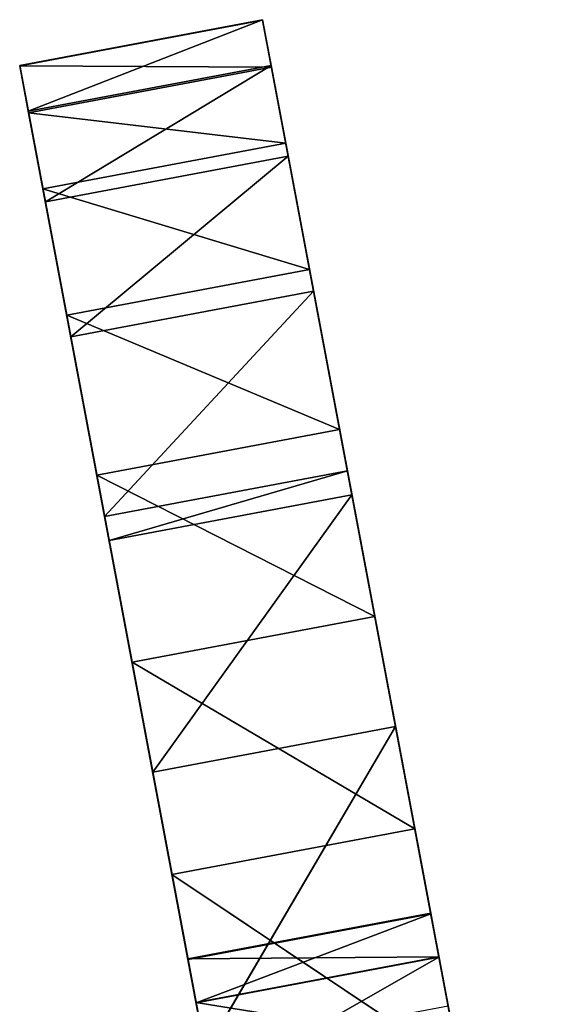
# Model space of a CAD drawing. Extents: x 258 to 535, y -74 to 276.
# Tile 192 of 201: x 367 to 381, y 252 to 276. Entities that reach past the tile are written whole.
import ezdxf

# ---------------------------------------------------------------- set-up
doc = ezdxf.new("R2010")
doc.units = 0
doc.header["$LTSCALE"] = 25.4
doc.layers.get('0').update_dxf_attribs({"color": 13, "linetype": 'CONTINUOUS'})

# ---------------------------------------------------------------- blocks, each defined once
blk = doc.blocks.new('IKA-C-4173_STL_1')
at = {"color": 33}
for p, q in [((195.058, 1373.057, 323.776), (187.783, 1365.769, 328.642)), ((195.058, 1373.057, 323.776), (187.783, 1365.769, 328.642)), ((188.916, 1373.057, 322.62), (187.783, 1365.769, 328.642)), ((188.916, 1373.057, 322.62), (187.783, 1365.769, 328.642)), ((193.925, 1365.769, 329.798), (195.058, 1373.057, 323.776)), ((193.925, 1365.769, 329.798), (195.058, 1373.057, 323.776)), ((193.925, 1365.769, 329.798), (186.773, 1357.575, 334.007)), ((193.925, 1365.769, 329.798), (186.773, 1357.575, 334.007)), ((187.783, 1365.769, 328.642), (186.773, 1357.575, 334.007)), ((187.783, 1365.769, 328.642), (186.773, 1357.575, 334.007)), ((193.925, 1365.769, 329.798), (187.783, 1365.769, 328.642)), ((193.925, 1365.769, 329.798), (187.783, 1365.769, 328.642)), ((187.783, 1365.769, 328.642), (191.069, 1351.813, 311.182)), ((187.783, 1365.769, 328.642), (191.069, 1351.813, 311.182)), ((187.783, 1365.769, 328.642), (192.115, 1359.758, 305.623)), ((187.783, 1365.769, 328.642), (192.115, 1359.758, 305.623)), ((192.915, 1357.575, 335.163), (193.925, 1365.769, 329.798)), ((192.915, 1357.575, 335.163), (193.925, 1365.769, 329.798)), ((193.925, 1365.769, 329.798), (197.211, 1351.813, 312.338)), ((193.925, 1365.769, 329.798), (197.211, 1351.813, 312.338)), ((192.915, 1357.575, 335.163), (185.882, 1348.368, 338.745)), ((192.915, 1357.575, 335.163), (185.882, 1348.368, 338.745)), ((186.773, 1357.575, 334.007), (185.882, 1348.368, 338.745)), ((186.773, 1357.575, 334.007), (185.882, 1348.368, 338.745)), ((192.915, 1357.575, 335.163), (186.773, 1357.575, 334.007)), ((192.915, 1357.575, 335.163), (186.773, 1357.575, 334.007)), ((190.137, 1342.786, 316.135), (186.773, 1357.575, 334.007)), ((186.773, 1357.575, 334.007), (191.069, 1351.813, 311.182)), ((186.773, 1357.575, 334.007), (191.069, 1351.813, 311.182)), ((190.137, 1342.786, 316.135), (186.773, 1357.575, 334.007)), ((192.024, 1348.368, 339.901), (192.915, 1357.575, 335.163)), ((192.024, 1348.368, 339.901), (192.915, 1357.575, 335.163)), ((192.915, 1357.575, 335.163), (197.211, 1351.813, 312.338)), ((192.915, 1357.575, 335.163), (197.211, 1351.813, 312.338)), ((192.915, 1357.575, 335.163), (196.279, 1342.786, 317.291)), ((192.915, 1357.575, 335.163), (196.279, 1342.786, 317.291)), ((192.024, 1348.368, 339.901), (185.12, 1338.115, 342.792)), ((192.024, 1348.368, 339.901), (185.12, 1338.115, 342.792)), ((185.882, 1348.368, 338.745), (185.12, 1338.115, 342.792)), ((185.882, 1348.368, 338.745), (185.12, 1338.115, 342.792)), ((192.024, 1348.368, 339.901), (185.882, 1348.368, 338.745)), ((192.024, 1348.368, 339.901), (185.882, 1348.368, 338.745)), ((185.882, 1348.368, 338.745), (190.137, 1342.786, 316.135)), ((185.882, 1348.368, 338.745), (190.137, 1342.786, 316.135)), ((191.262, 1338.115, 343.948), (192.024, 1348.368, 339.901)), ((191.262, 1338.115, 343.948), (192.024, 1348.368, 339.901)), ((192.024, 1348.368, 339.901), (196.279, 1342.786, 317.291)), ((192.024, 1348.368, 339.901), (196.279, 1342.786, 317.291)), ((192.024, 1348.368, 339.901), (195.521, 1333.252, 321.32)), ((192.024, 1348.368, 339.901), (195.521, 1333.252, 321.32)), ((185.12, 1338.115, 342.792), (190.137, 1342.786, 316.135)), ((185.12, 1338.115, 342.792), (190.137, 1342.786, 316.135)), ((191.262, 1338.115, 343.948), (184.519, 1326.986, 345.987)), ((191.262, 1338.115, 343.948), (184.519, 1326.986, 345.987)), ((185.12, 1338.115, 342.792), (184.519, 1326.986, 345.987)), ((185.12, 1338.115, 342.792), (184.519, 1326.986, 345.987)), ((191.262, 1338.115, 343.948), (185.12, 1338.115, 342.792)), ((191.262, 1338.115, 343.948), (185.12, 1338.115, 342.792)), ((185.12, 1338.115, 342.792), (189.378, 1333.252, 320.164)), ((185.12, 1338.115, 342.792), (189.378, 1333.252, 320.164)), ((190.661, 1326.986, 347.143), (191.262, 1338.115, 343.948)), ((190.661, 1326.986, 347.143), (191.262, 1338.115, 343.948)), ((191.262, 1338.115, 343.948), (195.521, 1333.252, 321.32)), ((191.262, 1338.115, 343.948), (195.521, 1333.252, 321.32)), ((191.262, 1338.115, 343.948), (194.936, 1323.251, 324.425)), ((191.262, 1338.115, 343.948), (194.936, 1323.251, 324.425)), ((184.519, 1326.986, 345.987), (189.378, 1333.252, 320.164)), ((184.519, 1326.986, 345.987), (189.378, 1333.252, 320.164)), ((190.661, 1326.986, 347.143), (184.157, 1317.018, 347.911)), ((190.661, 1326.986, 347.143), (184.157, 1317.018, 347.911)), ((184.519, 1326.986, 345.987), (184.157, 1317.018, 347.911)), ((184.519, 1326.986, 345.987), (184.157, 1317.018, 347.911)), ((190.661, 1326.986, 347.143), (184.519, 1326.986, 345.987)), ((190.661, 1326.986, 347.143), (184.519, 1326.986, 345.987)), ((184.519, 1326.986, 345.987), (188.794, 1323.251, 323.269)), ((184.519, 1326.986, 345.987), (188.794, 1323.251, 323.269)), ((190.299, 1317.018, 349.067), (190.661, 1326.986, 347.143)), ((190.299, 1317.018, 349.067), (190.661, 1326.986, 347.143)), ((190.661, 1326.986, 347.143), (194.936, 1323.251, 324.425)), ((190.661, 1326.986, 347.143), (194.936, 1323.251, 324.425)), ((190.661, 1326.986, 347.143), (194.537, 1312.894, 326.547)), ((190.661, 1326.986, 347.143), (194.537, 1312.894, 326.547)), ((184.157, 1317.018, 347.911), (188.794, 1323.251, 323.269)), ((184.157, 1317.018, 347.911), (188.794, 1323.251, 323.269)), ((188.395, 1312.894, 325.391), (188.794, 1323.251, 323.269)), ((188.395, 1312.894, 325.391), (188.794, 1323.251, 323.269)), ((194.537, 1312.894, 326.547), (188.794, 1323.251, 323.269)), ((194.537, 1312.894, 326.547), (188.794, 1323.251, 323.269)), ((194.936, 1323.251, 324.425), (194.537, 1312.894, 326.547)), ((194.936, 1323.251, 324.425), (194.537, 1312.894, 326.547)), ((190.299, 1317.018, 349.067), (183.933, 1305.185, 349.101)), ((190.299, 1317.018, 349.067), (183.933, 1305.185, 349.101)), ((184.157, 1317.018, 347.911), (183.933, 1305.185, 349.101)), ((184.157, 1317.018, 347.911), (183.933, 1305.185, 349.101)), ((190.299, 1317.018, 349.067), (184.157, 1317.018, 347.911)), ((190.299, 1317.018, 349.067), (184.157, 1317.018, 347.911)), ((184.157, 1317.018, 347.911), (188.395, 1312.894, 325.391)), ((184.157, 1317.018, 347.911), (188.395, 1312.894, 325.391)), ((190.075, 1305.185, 350.257), (190.299, 1317.018, 349.067)), ((190.075, 1305.185, 350.257), (190.299, 1317.018, 349.067)), ((190.299, 1317.018, 349.067), (194.537, 1312.894, 326.547)), ((190.299, 1317.018, 349.067), (194.537, 1312.894, 326.547)), ((190.299, 1317.018, 349.067), (194.331, 1302.241, 327.641)), ((190.299, 1317.018, 349.067), (194.331, 1302.241, 327.641)), ((183.933, 1305.185, 349.101), (188.395, 1312.894, 325.391)), ((183.933, 1305.185, 349.101), (188.395, 1312.894, 325.391)), ((188.189, 1302.241, 326.485), (188.395, 1312.894, 325.391)), ((188.189, 1302.241, 326.485), (188.395, 1312.894, 325.391)), ((194.537, 1312.894, 326.547), (188.395, 1312.894, 325.391)), ((194.537, 1312.894, 326.547), (188.395, 1312.894, 325.391)), ((194.331, 1302.241, 327.641), (188.395, 1312.894, 325.391)), ((194.331, 1302.241, 327.641), (188.395, 1312.894, 325.391)), ((194.537, 1312.894, 326.547), (194.331, 1302.241, 327.641)), ((194.537, 1312.894, 326.547), (194.331, 1302.241, 327.641)), ((190.075, 1305.185, 350.257), (183.931, 1293.421, 349.11)), ((190.075, 1305.185, 350.257), (183.931, 1293.421, 349.11)), ((183.933, 1305.185, 349.101), (183.931, 1293.421, 349.11)), ((183.933, 1305.185, 349.101), (183.931, 1293.421, 349.11)), ((190.075, 1305.185, 350.257), (183.933, 1305.185, 349.101)), ((190.075, 1305.185, 350.257), (183.933, 1305.185, 349.101)), ((183.933, 1305.185, 349.101), (188.189, 1302.241, 326.485)), ((183.933, 1305.185, 349.101), (188.189, 1302.241, 326.485)), ((190.073, 1293.421, 350.266), (190.075, 1305.185, 350.257)), ((190.073, 1293.421, 350.266), (190.075, 1305.185, 350.257)), ((190.075, 1305.185, 350.257), (194.331, 1302.241, 327.641)), ((190.075, 1305.185, 350.257), (194.331, 1302.241, 327.641)), ((190.075, 1305.185, 350.257), (194.328, 1291.344, 327.659)), ((190.075, 1305.185, 350.257), (194.328, 1291.344, 327.659)), ((183.931, 1293.421, 349.11), (188.189, 1302.241, 326.485)), ((183.931, 1293.421, 349.11), (188.189, 1302.241, 326.485)), ((188.185, 1291.344, 326.503), (188.189, 1302.241, 326.485)), ((188.185, 1291.344, 326.503), (188.189, 1302.241, 326.485)), ((194.331, 1302.241, 327.641), (188.189, 1302.241, 326.485)), ((194.331, 1302.241, 327.641), (188.189, 1302.241, 326.485)), ((194.328, 1291.344, 327.659), (188.189, 1302.241, 326.485)), ((194.328, 1291.344, 327.659), (188.189, 1302.241, 326.485)), ((194.331, 1302.241, 327.641), (194.328, 1291.344, 327.659)), ((194.331, 1302.241, 327.641), (194.328, 1291.344, 327.659)), ((190.073, 1293.421, 350.266), (183.931, 1293.421, 349.11)), ((183.931, 1293.421, 349.11), (184.149, 1281.908, 347.95)), ((190.073, 1293.421, 350.266), (183.931, 1293.421, 349.11)), ((183.931, 1293.421, 349.11), (184.149, 1281.908, 347.95)), ((183.931, 1293.421, 349.11), (188.185, 1291.344, 326.503)), ((183.931, 1293.421, 349.11), (188.185, 1291.344, 326.503)), ((190.073, 1293.421, 350.266), (184.149, 1281.908, 347.95)), ((190.073, 1293.421, 350.266), (184.149, 1281.908, 347.95)), ((190.292, 1281.908, 349.106), (190.073, 1293.421, 350.266)), ((190.073, 1293.421, 350.266), (194.328, 1291.344, 327.659)), ((190.073, 1293.421, 350.266), (194.328, 1291.344, 327.659)), ((190.073, 1293.421, 350.266), (194.535, 1280.254, 326.555)), ((190.073, 1293.421, 350.266), (194.535, 1280.254, 326.555)), ((190.292, 1281.908, 349.106), (190.073, 1293.421, 350.266)), ((184.149, 1281.908, 347.95), (188.185, 1291.344, 326.503)), ((184.149, 1281.908, 347.95), (188.185, 1291.344, 326.503)), ((194.328, 1291.344, 327.659), (188.185, 1291.344, 326.503)), ((194.328, 1291.344, 327.659), (188.185, 1291.344, 326.503)), ((194.535, 1280.254, 326.555), (188.185, 1291.344, 326.503)), ((194.535, 1280.254, 326.555), (188.185, 1291.344, 326.503)), ((188.393, 1280.254, 325.399), (188.185, 1291.344, 326.503)), ((188.393, 1280.254, 325.399), (188.185, 1291.344, 326.503)), ((194.328, 1291.344, 327.659), (194.535, 1280.254, 326.555)), ((194.328, 1291.344, 327.659), (194.535, 1280.254, 326.555)), ((190.292, 1281.908, 349.106), (184.149, 1281.908, 347.95)), ((184.149, 1281.908, 347.95), (184.581, 1270.679, 345.655)), ((190.292, 1281.908, 349.106), (184.149, 1281.908, 347.95)), ((184.149, 1281.908, 347.95), (184.581, 1270.679, 345.655)), ((184.149, 1281.908, 347.95), (188.393, 1280.254, 325.399)), ((184.149, 1281.908, 347.95), (188.393, 1280.254, 325.399)), ((190.292, 1281.908, 349.106), (184.581, 1270.679, 345.655)), ((190.292, 1281.908, 349.106), (184.581, 1270.679, 345.655)), ((190.724, 1270.679, 346.811), (190.292, 1281.908, 349.106)), ((190.292, 1281.908, 349.106), (194.535, 1280.254, 326.555)), ((190.292, 1281.908, 349.106), (194.535, 1280.254, 326.555)), ((190.724, 1270.679, 346.811), (190.292, 1281.908, 349.106)), ((184.581, 1270.679, 345.655), (188.393, 1280.254, 325.399)), ((184.581, 1270.679, 345.655), (188.393, 1280.254, 325.399)), ((194.535, 1280.254, 326.555), (188.393, 1280.254, 325.399)), ((194.535, 1280.254, 326.555), (188.393, 1280.254, 325.399)), ((194.953, 1269.227, 324.338), (188.393, 1280.254, 325.399)), ((194.953, 1269.227, 324.338), (188.393, 1280.254, 325.399)), ((188.81, 1269.227, 323.182), (188.393, 1280.254, 325.399)), ((188.81, 1269.227, 323.182), (188.393, 1280.254, 325.399)), ((194.535, 1280.254, 326.555), (190.724, 1270.679, 346.811)), ((194.535, 1280.254, 326.555), (190.724, 1270.679, 346.811)), ((194.535, 1280.254, 326.555), (194.953, 1269.227, 324.338)), ((194.535, 1280.254, 326.555), (194.953, 1269.227, 324.338)), ((190.724, 1270.679, 346.811), (184.581, 1270.679, 345.655)), ((184.581, 1270.679, 345.655), (185.224, 1259.696, 342.24)), ((190.724, 1270.679, 346.811), (184.581, 1270.679, 345.655)), ((184.581, 1270.679, 345.655), (185.224, 1259.696, 342.24)), ((184.581, 1270.679, 345.655), (188.81, 1269.227, 323.182)), ((184.581, 1270.679, 345.655), (188.81, 1269.227, 323.182)), ((190.724, 1270.679, 346.811), (185.224, 1259.696, 342.24)), ((190.724, 1270.679, 346.811), (185.224, 1259.696, 342.24)), ((191.366, 1259.696, 343.396), (190.724, 1270.679, 346.811)), ((190.724, 1270.679, 346.811), (194.953, 1269.227, 324.338)), ((190.724, 1270.679, 346.811), (194.953, 1269.227, 324.338)), ((191.366, 1259.696, 343.396), (190.724, 1270.679, 346.811)), ((188.81, 1269.227, 323.182), (185.224, 1259.696, 342.24)), ((188.81, 1269.227, 323.182), (185.224, 1259.696, 342.24)), ((188.81, 1269.227, 323.182), (186.079, 1248.894, 337.695)), ((188.81, 1269.227, 323.182), (186.079, 1248.894, 337.695)), ((191.366, 1259.696, 343.396), (194.953, 1269.227, 324.338)), ((191.366, 1259.696, 343.396), (194.953, 1269.227, 324.338)), ((191.366, 1259.696, 343.396), (185.224, 1259.696, 342.24)), ((185.224, 1259.696, 342.24), (186.079, 1248.894, 337.695)), ((191.366, 1259.696, 343.396), (185.224, 1259.696, 342.24)), ((185.224, 1259.696, 342.24), (186.079, 1248.894, 337.695)), ((191.366, 1259.696, 343.396), (186.079, 1248.894, 337.695)), ((191.366, 1259.696, 343.396), (186.079, 1248.894, 337.695)), ((192.221, 1248.894, 338.851), (191.366, 1259.696, 343.396)), ((191.366, 1259.696, 343.396), (195.607, 1257.831, 320.861)), ((192.221, 1248.894, 338.851), (191.366, 1259.696, 343.396)), ((191.366, 1259.696, 343.396), (195.607, 1257.831, 320.861)), ((189.465, 1257.831, 319.705), (186.079, 1248.894, 337.695)), ((189.465, 1257.831, 319.705), (186.079, 1248.894, 337.695)), ((189.465, 1257.831, 319.705), (186.194, 1247.637, 337.087)), ((189.465, 1257.831, 319.705), (186.194, 1247.637, 337.087)), ((192.221, 1248.894, 338.851), (195.607, 1257.831, 320.861)), ((192.221, 1248.894, 338.851), (195.607, 1257.831, 320.861)), ((192.336, 1247.637, 338.243), (195.607, 1257.831, 320.861)), ((192.336, 1247.637, 338.243), (195.607, 1257.831, 320.861)), ((192.221, 1248.894, 338.851), (186.079, 1248.894, 337.695)), ((186.079, 1248.894, 337.695), (186.194, 1247.637, 337.087)), ((192.221, 1248.894, 338.851), (186.079, 1248.894, 337.695)), ((186.079, 1248.894, 337.695), (186.194, 1247.637, 337.087)), ((192.221, 1248.894, 338.851), (186.194, 1247.637, 337.087)), ((192.221, 1248.894, 338.851), (186.194, 1247.637, 337.087)), ((192.336, 1247.637, 338.243), (192.221, 1248.894, 338.851)), ((192.336, 1247.637, 338.243), (192.221, 1248.894, 338.851)), ((192.336, 1247.637, 338.243), (186.194, 1247.637, 337.087)), ((186.194, 1247.637, 337.087), (187.296, 1236.951, 331.227)), ((192.336, 1247.637, 338.243), (186.194, 1247.637, 337.087)), ((190.357, 1246.385, 314.963), (186.194, 1247.637, 337.087)), ((190.357, 1246.385, 314.963), (186.194, 1247.637, 337.087)), ((186.194, 1247.637, 337.087), (187.296, 1236.951, 331.227)), ((192.336, 1247.637, 338.243), (187.296, 1236.951, 331.227)), ((192.336, 1247.637, 338.243), (187.296, 1236.951, 331.227)), ((193.439, 1236.951, 332.383), (192.336, 1247.637, 338.243)), ((192.336, 1247.637, 338.243), (196.499, 1246.385, 316.119)), ((192.336, 1247.637, 338.243), (196.499, 1246.385, 316.119)), ((193.439, 1236.951, 332.383), (192.336, 1247.637, 338.243)), ((190.357, 1246.385, 314.963), (187.296, 1236.951, 331.227)), ((190.357, 1246.385, 314.963), (187.296, 1236.951, 331.227)), ((193.439, 1236.951, 332.383), (196.499, 1246.385, 316.119)), ((193.439, 1236.951, 332.383), (196.499, 1246.385, 316.119)), ((193.439, 1236.951, 332.383), (187.296, 1236.951, 331.227)), ((187.296, 1236.951, 331.227), (188.626, 1226.377, 324.16)), ((193.439, 1236.951, 332.383), (187.296, 1236.951, 331.227)), ((187.296, 1236.951, 331.227), (188.626, 1226.377, 324.16)), ((193.439, 1236.951, 332.383), (188.626, 1226.377, 324.16)), ((193.439, 1236.951, 332.383), (188.626, 1226.377, 324.16)), ((194.769, 1226.377, 325.316), (193.439, 1236.951, 332.383)), ((193.439, 1236.951, 332.383), (197.504, 1236.176, 310.778)), ((193.439, 1236.951, 332.383), (197.504, 1236.176, 310.778)), ((194.769, 1226.377, 325.316), (193.439, 1236.951, 332.383))]:
    blk.add_line(p, q, dxfattribs=at)
mesh = blk.add_polyface(dxfattribs=at)
corners = [(195.058, 1373.057, 323.776), (187.783, 1365.769, 328.642), (193.925, 1365.769, 329.798)]
mesh.append_faces([[corners[k] for k in face] for face in [(0, 1, 2)]], dxfattribs={"color": 33})
mesh = blk.add_polyface(dxfattribs=at)
corners = [(195.058, 1373.057, 323.776), (188.916, 1373.057, 322.62), (187.783, 1365.769, 328.642)]
mesh.append_faces([[corners[k] for k in face] for face in [(0, 1, 2)]], dxfattribs={"color": 33})
mesh = blk.add_polyface(dxfattribs=at)
corners = [(188.916, 1373.057, 322.62), (192.115, 1359.758, 305.623), (187.783, 1365.769, 328.642)]
mesh.append_faces([[corners[k] for k in face] for face in [(0, 1, 2)]], dxfattribs={"color": 33})
mesh = blk.add_polyface(dxfattribs=at)
corners = [(195.058, 1373.057, 323.776), (193.925, 1365.769, 329.798), (197.211, 1351.813, 312.338)]
mesh.append_faces([[corners[k] for k in face] for face in [(0, 1, 2)]], dxfattribs={"color": 33})
mesh = blk.add_polyface(dxfattribs=at)
corners = [(193.925, 1365.769, 329.798), (186.773, 1357.575, 334.007), (192.915, 1357.575, 335.163)]
mesh.append_faces([[corners[k] for k in face] for face in [(0, 1, 2)]], dxfattribs={"color": 33})
mesh = blk.add_polyface(dxfattribs=at)
corners = [(193.925, 1365.769, 329.798), (187.783, 1365.769, 328.642), (186.773, 1357.575, 334.007)]
mesh.append_faces([[corners[k] for k in face] for face in [(0, 1, 2)]], dxfattribs={"color": 33})
mesh = blk.add_polyface(dxfattribs=at)
corners = [(187.783, 1365.769, 328.642), (191.069, 1351.813, 311.182), (186.773, 1357.575, 334.007)]
mesh.append_faces([[corners[k] for k in face] for face in [(0, 1, 2)]], dxfattribs={"color": 33})
mesh = blk.add_polyface(dxfattribs=at)
corners = [(187.783, 1365.769, 328.642), (192.115, 1359.758, 305.623), (191.069, 1351.813, 311.182)]
mesh.append_faces([[corners[k] for k in face] for face in [(0, 1, 2)]], dxfattribs={"color": 33})
mesh = blk.add_polyface(dxfattribs=at)
corners = [(193.925, 1365.769, 329.798), (192.915, 1357.575, 335.163), (197.211, 1351.813, 312.338)]
mesh.append_faces([[corners[k] for k in face] for face in [(0, 1, 2)]], dxfattribs={"color": 33})
mesh = blk.add_polyface(dxfattribs=at)
corners = [(192.915, 1357.575, 335.163), (185.882, 1348.368, 338.745), (192.024, 1348.368, 339.901)]
mesh.append_faces([[corners[k] for k in face] for face in [(0, 1, 2)]], dxfattribs={"color": 33})
mesh = blk.add_polyface(dxfattribs=at)
corners = [(192.915, 1357.575, 335.163), (186.773, 1357.575, 334.007), (185.882, 1348.368, 338.745)]
mesh.append_faces([[corners[k] for k in face] for face in [(0, 1, 2)]], dxfattribs={"color": 33})
mesh = blk.add_polyface(dxfattribs=at)
corners = [(186.773, 1357.575, 334.007), (190.137, 1342.786, 316.135), (185.882, 1348.368, 338.745)]
mesh.append_faces([[corners[k] for k in face] for face in [(0, 1, 2)]], dxfattribs={"color": 33})
mesh = blk.add_polyface(dxfattribs=at)
corners = [(186.773, 1357.575, 334.007), (191.069, 1351.813, 311.182), (190.137, 1342.786, 316.135)]
mesh.append_faces([[corners[k] for k in face] for face in [(0, 1, 2)]], dxfattribs={"color": 33})
mesh = blk.add_polyface(dxfattribs=at)
corners = [(192.915, 1357.575, 335.163), (192.024, 1348.368, 339.901), (196.279, 1342.786, 317.291)]
mesh.append_faces([[corners[k] for k in face] for face in [(0, 1, 2)]], dxfattribs={"color": 33})
mesh = blk.add_polyface(dxfattribs=at)
corners = [(192.915, 1357.575, 335.163), (196.279, 1342.786, 317.291), (197.211, 1351.813, 312.338)]
mesh.append_faces([[corners[k] for k in face] for face in [(0, 1, 2)]], dxfattribs={"color": 33})
mesh = blk.add_polyface(dxfattribs=at)
corners = [(192.024, 1348.368, 339.901), (185.12, 1338.115, 342.792), (191.262, 1338.115, 343.948)]
mesh.append_faces([[corners[k] for k in face] for face in [(0, 1, 2)]], dxfattribs={"color": 33})
mesh = blk.add_polyface(dxfattribs=at)
corners = [(192.024, 1348.368, 339.901), (185.882, 1348.368, 338.745), (185.12, 1338.115, 342.792)]
mesh.append_faces([[corners[k] for k in face] for face in [(0, 1, 2)]], dxfattribs={"color": 33})
mesh = blk.add_polyface(dxfattribs=at)
corners = [(185.882, 1348.368, 338.745), (190.137, 1342.786, 316.135), (185.12, 1338.115, 342.792)]
mesh.append_faces([[corners[k] for k in face] for face in [(0, 1, 2)]], dxfattribs={"color": 33})
mesh = blk.add_polyface(dxfattribs=at)
corners = [(192.024, 1348.368, 339.901), (191.262, 1338.115, 343.948), (195.521, 1333.252, 321.32)]
mesh.append_faces([[corners[k] for k in face] for face in [(0, 1, 2)]], dxfattribs={"color": 33})
mesh = blk.add_polyface(dxfattribs=at)
corners = [(192.024, 1348.368, 339.901), (195.521, 1333.252, 321.32), (196.279, 1342.786, 317.291)]
mesh.append_faces([[corners[k] for k in face] for face in [(0, 1, 2)]], dxfattribs={"color": 33})
mesh = blk.add_polyface(dxfattribs=at)
corners = [(190.137, 1342.786, 316.135), (189.378, 1333.252, 320.164), (185.12, 1338.115, 342.792)]
mesh.append_faces([[corners[k] for k in face] for face in [(0, 1, 2)]], dxfattribs={"color": 33})
mesh = blk.add_polyface(dxfattribs=at)
corners = [(191.262, 1338.115, 343.948), (184.519, 1326.986, 345.987), (190.661, 1326.986, 347.143)]
mesh.append_faces([[corners[k] for k in face] for face in [(0, 1, 2)]], dxfattribs={"color": 33})
mesh = blk.add_polyface(dxfattribs=at)
corners = [(191.262, 1338.115, 343.948), (185.12, 1338.115, 342.792), (184.519, 1326.986, 345.987)]
mesh.append_faces([[corners[k] for k in face] for face in [(0, 1, 2)]], dxfattribs={"color": 33})
mesh = blk.add_polyface(dxfattribs=at)
corners = [(185.12, 1338.115, 342.792), (189.378, 1333.252, 320.164), (184.519, 1326.986, 345.987)]
mesh.append_faces([[corners[k] for k in face] for face in [(0, 1, 2)]], dxfattribs={"color": 33})
mesh = blk.add_polyface(dxfattribs=at)
corners = [(191.262, 1338.115, 343.948), (190.661, 1326.986, 347.143), (194.936, 1323.251, 324.425)]
mesh.append_faces([[corners[k] for k in face] for face in [(0, 1, 2)]], dxfattribs={"color": 33})
mesh = blk.add_polyface(dxfattribs=at)
corners = [(191.262, 1338.115, 343.948), (194.936, 1323.251, 324.425), (195.521, 1333.252, 321.32)]
mesh.append_faces([[corners[k] for k in face] for face in [(0, 1, 2)]], dxfattribs={"color": 33})
mesh = blk.add_polyface(dxfattribs=at)
corners = [(189.378, 1333.252, 320.164), (188.794, 1323.251, 323.269), (184.519, 1326.986, 345.987)]
mesh.append_faces([[corners[k] for k in face] for face in [(0, 1, 2)]], dxfattribs={"color": 33})
mesh = blk.add_polyface(dxfattribs=at)
corners = [(190.661, 1326.986, 347.143), (184.157, 1317.018, 347.911), (190.299, 1317.018, 349.067)]
mesh.append_faces([[corners[k] for k in face] for face in [(0, 1, 2)]], dxfattribs={"color": 33})
mesh = blk.add_polyface(dxfattribs=at)
corners = [(190.661, 1326.986, 347.143), (184.519, 1326.986, 345.987), (184.157, 1317.018, 347.911)]
mesh.append_faces([[corners[k] for k in face] for face in [(0, 1, 2)]], dxfattribs={"color": 33})
mesh = blk.add_polyface(dxfattribs=at)
corners = [(184.519, 1326.986, 345.987), (188.794, 1323.251, 323.269), (184.157, 1317.018, 347.911)]
mesh.append_faces([[corners[k] for k in face] for face in [(0, 1, 2)]], dxfattribs={"color": 33})
mesh = blk.add_polyface(dxfattribs=at)
corners = [(190.661, 1326.986, 347.143), (190.299, 1317.018, 349.067), (194.537, 1312.894, 326.547)]
mesh.append_faces([[corners[k] for k in face] for face in [(0, 1, 2)]], dxfattribs={"color": 33})
mesh = blk.add_polyface(dxfattribs=at)
corners = [(190.661, 1326.986, 347.143), (194.537, 1312.894, 326.547), (194.936, 1323.251, 324.425)]
mesh.append_faces([[corners[k] for k in face] for face in [(0, 1, 2)]], dxfattribs={"color": 33})
mesh = blk.add_polyface(dxfattribs=at)
corners = [(188.794, 1323.251, 323.269), (188.395, 1312.894, 325.391), (184.157, 1317.018, 347.911)]
mesh.append_faces([[corners[k] for k in face] for face in [(0, 1, 2)]], dxfattribs={"color": 33})
mesh = blk.add_polyface(dxfattribs=at)
corners = [(194.537, 1312.894, 326.547), (188.395, 1312.894, 325.391), (188.794, 1323.251, 323.269)]
mesh.append_faces([[corners[k] for k in face] for face in [(0, 1, 2)]], dxfattribs={"color": 33})
mesh = blk.add_polyface(dxfattribs=at)
corners = [(194.936, 1323.251, 324.425), (194.537, 1312.894, 326.547), (188.794, 1323.251, 323.269)]
mesh.append_faces([[corners[k] for k in face] for face in [(0, 1, 2)]], dxfattribs={"color": 33})
mesh = blk.add_polyface(dxfattribs=at)
corners = [(190.299, 1317.018, 349.067), (183.933, 1305.185, 349.101), (190.075, 1305.185, 350.257)]
mesh.append_faces([[corners[k] for k in face] for face in [(0, 1, 2)]], dxfattribs={"color": 33})
mesh = blk.add_polyface(dxfattribs=at)
corners = [(190.299, 1317.018, 349.067), (184.157, 1317.018, 347.911), (183.933, 1305.185, 349.101)]
mesh.append_faces([[corners[k] for k in face] for face in [(0, 1, 2)]], dxfattribs={"color": 33})
mesh = blk.add_polyface(dxfattribs=at)
corners = [(184.157, 1317.018, 347.911), (188.395, 1312.894, 325.391), (183.933, 1305.185, 349.101)]
mesh.append_faces([[corners[k] for k in face] for face in [(0, 1, 2)]], dxfattribs={"color": 33})
mesh = blk.add_polyface(dxfattribs=at)
corners = [(190.299, 1317.018, 349.067), (190.075, 1305.185, 350.257), (194.331, 1302.241, 327.641)]
mesh.append_faces([[corners[k] for k in face] for face in [(0, 1, 2)]], dxfattribs={"color": 33})
mesh = blk.add_polyface(dxfattribs=at)
corners = [(190.299, 1317.018, 349.067), (194.331, 1302.241, 327.641), (194.537, 1312.894, 326.547)]
mesh.append_faces([[corners[k] for k in face] for face in [(0, 1, 2)]], dxfattribs={"color": 33})
mesh = blk.add_polyface(dxfattribs=at)
corners = [(188.395, 1312.894, 325.391), (188.189, 1302.241, 326.485), (183.933, 1305.185, 349.101)]
mesh.append_faces([[corners[k] for k in face] for face in [(0, 1, 2)]], dxfattribs={"color": 33})
mesh = blk.add_polyface(dxfattribs=at)
corners = [(194.331, 1302.241, 327.641), (188.189, 1302.241, 326.485), (188.395, 1312.894, 325.391)]
mesh.append_faces([[corners[k] for k in face] for face in [(0, 1, 2)]], dxfattribs={"color": 33})
mesh = blk.add_polyface(dxfattribs=at)
corners = [(194.537, 1312.894, 326.547), (194.331, 1302.241, 327.641), (188.395, 1312.894, 325.391)]
mesh.append_faces([[corners[k] for k in face] for face in [(0, 1, 2)]], dxfattribs={"color": 33})
mesh = blk.add_polyface(dxfattribs=at)
corners = [(190.075, 1305.185, 350.257), (183.931, 1293.421, 349.11), (190.073, 1293.421, 350.266)]
mesh.append_faces([[corners[k] for k in face] for face in [(0, 1, 2)]], dxfattribs={"color": 33})
mesh = blk.add_polyface(dxfattribs=at)
corners = [(190.075, 1305.185, 350.257), (183.933, 1305.185, 349.101), (183.931, 1293.421, 349.11)]
mesh.append_faces([[corners[k] for k in face] for face in [(0, 1, 2)]], dxfattribs={"color": 33})
mesh = blk.add_polyface(dxfattribs=at)
corners = [(183.933, 1305.185, 349.101), (188.189, 1302.241, 326.485), (183.931, 1293.421, 349.11)]
mesh.append_faces([[corners[k] for k in face] for face in [(0, 1, 2)]], dxfattribs={"color": 33})
mesh = blk.add_polyface(dxfattribs=at)
corners = [(190.075, 1305.185, 350.257), (190.073, 1293.421, 350.266), (194.328, 1291.344, 327.659)]
mesh.append_faces([[corners[k] for k in face] for face in [(0, 1, 2)]], dxfattribs={"color": 33})
mesh = blk.add_polyface(dxfattribs=at)
corners = [(190.075, 1305.185, 350.257), (194.328, 1291.344, 327.659), (194.331, 1302.241, 327.641)]
mesh.append_faces([[corners[k] for k in face] for face in [(0, 1, 2)]], dxfattribs={"color": 33})
mesh = blk.add_polyface(dxfattribs=at)
corners = [(188.189, 1302.241, 326.485), (188.185, 1291.344, 326.503), (183.931, 1293.421, 349.11)]
mesh.append_faces([[corners[k] for k in face] for face in [(0, 1, 2)]], dxfattribs={"color": 33})
mesh = blk.add_polyface(dxfattribs=at)
corners = [(194.328, 1291.344, 327.659), (188.185, 1291.344, 326.503), (188.189, 1302.241, 326.485)]
mesh.append_faces([[corners[k] for k in face] for face in [(0, 1, 2)]], dxfattribs={"color": 33})
mesh = blk.add_polyface(dxfattribs=at)
corners = [(194.331, 1302.241, 327.641), (194.328, 1291.344, 327.659), (188.189, 1302.241, 326.485)]
mesh.append_faces([[corners[k] for k in face] for face in [(0, 1, 2)]], dxfattribs={"color": 33})
mesh = blk.add_polyface(dxfattribs=at)
corners = [(190.073, 1293.421, 350.266), (183.931, 1293.421, 349.11), (184.149, 1281.908, 347.95)]
mesh.append_faces([[corners[k] for k in face] for face in [(0, 1, 2)]], dxfattribs={"color": 33})
mesh = blk.add_polyface(dxfattribs=at)
corners = [(183.931, 1293.421, 349.11), (188.185, 1291.344, 326.503), (184.149, 1281.908, 347.95)]
mesh.append_faces([[corners[k] for k in face] for face in [(0, 1, 2)]], dxfattribs={"color": 33})
mesh = blk.add_polyface(dxfattribs=at)
corners = [(190.292, 1281.908, 349.106), (190.073, 1293.421, 350.266), (184.149, 1281.908, 347.95)]
mesh.append_faces([[corners[k] for k in face] for face in [(0, 1, 2)]], dxfattribs={"color": 33})
mesh = blk.add_polyface(dxfattribs=at)
corners = [(190.073, 1293.421, 350.266), (194.535, 1280.254, 326.555), (194.328, 1291.344, 327.659)]
mesh.append_faces([[corners[k] for k in face] for face in [(0, 1, 2)]], dxfattribs={"color": 33})
mesh = blk.add_polyface(dxfattribs=at)
corners = [(190.073, 1293.421, 350.266), (190.292, 1281.908, 349.106), (194.535, 1280.254, 326.555)]
mesh.append_faces([[corners[k] for k in face] for face in [(0, 1, 2)]], dxfattribs={"color": 33})
mesh = blk.add_polyface(dxfattribs=at)
corners = [(188.185, 1291.344, 326.503), (188.393, 1280.254, 325.399), (184.149, 1281.908, 347.95)]
mesh.append_faces([[corners[k] for k in face] for face in [(0, 1, 2)]], dxfattribs={"color": 33})
mesh = blk.add_polyface(dxfattribs=at)
corners = [(194.535, 1280.254, 326.555), (188.185, 1291.344, 326.503), (194.328, 1291.344, 327.659)]
mesh.append_faces([[corners[k] for k in face] for face in [(0, 1, 2)]], dxfattribs={"color": 33})
mesh = blk.add_polyface(dxfattribs=at)
corners = [(194.535, 1280.254, 326.555), (188.393, 1280.254, 325.399), (188.185, 1291.344, 326.503)]
mesh.append_faces([[corners[k] for k in face] for face in [(0, 1, 2)]], dxfattribs={"color": 33})
mesh = blk.add_polyface(dxfattribs=at)
corners = [(190.292, 1281.908, 349.106), (184.149, 1281.908, 347.95), (184.581, 1270.679, 345.655)]
mesh.append_faces([[corners[k] for k in face] for face in [(0, 1, 2)]], dxfattribs={"color": 33})
mesh = blk.add_polyface(dxfattribs=at)
corners = [(184.149, 1281.908, 347.95), (188.393, 1280.254, 325.399), (184.581, 1270.679, 345.655)]
mesh.append_faces([[corners[k] for k in face] for face in [(0, 1, 2)]], dxfattribs={"color": 33})
mesh = blk.add_polyface(dxfattribs=at)
corners = [(190.724, 1270.679, 346.811), (190.292, 1281.908, 349.106), (184.581, 1270.679, 345.655)]
mesh.append_faces([[corners[k] for k in face] for face in [(0, 1, 2)]], dxfattribs={"color": 33})
mesh = blk.add_polyface(dxfattribs=at)
corners = [(190.292, 1281.908, 349.106), (190.724, 1270.679, 346.811), (194.535, 1280.254, 326.555)]
mesh.append_faces([[corners[k] for k in face] for face in [(0, 1, 2)]], dxfattribs={"color": 33})
mesh = blk.add_polyface(dxfattribs=at)
corners = [(188.393, 1280.254, 325.399), (188.81, 1269.227, 323.182), (184.581, 1270.679, 345.655)]
mesh.append_faces([[corners[k] for k in face] for face in [(0, 1, 2)]], dxfattribs={"color": 33})
mesh = blk.add_polyface(dxfattribs=at)
corners = [(194.953, 1269.227, 324.338), (188.393, 1280.254, 325.399), (194.535, 1280.254, 326.555)]
mesh.append_faces([[corners[k] for k in face] for face in [(0, 1, 2)]], dxfattribs={"color": 33})
mesh = blk.add_polyface(dxfattribs=at)
corners = [(194.953, 1269.227, 324.338), (188.81, 1269.227, 323.182), (188.393, 1280.254, 325.399)]
mesh.append_faces([[corners[k] for k in face] for face in [(0, 1, 2)]], dxfattribs={"color": 33})
mesh = blk.add_polyface(dxfattribs=at)
corners = [(194.535, 1280.254, 326.555), (190.724, 1270.679, 346.811), (194.953, 1269.227, 324.338)]
mesh.append_faces([[corners[k] for k in face] for face in [(0, 1, 2)]], dxfattribs={"color": 33})
mesh = blk.add_polyface(dxfattribs=at)
corners = [(190.724, 1270.679, 346.811), (184.581, 1270.679, 345.655), (185.224, 1259.696, 342.24)]
mesh.append_faces([[corners[k] for k in face] for face in [(0, 1, 2)]], dxfattribs={"color": 33})
mesh = blk.add_polyface(dxfattribs=at)
corners = [(184.581, 1270.679, 345.655), (188.81, 1269.227, 323.182), (185.224, 1259.696, 342.24)]
mesh.append_faces([[corners[k] for k in face] for face in [(0, 1, 2)]], dxfattribs={"color": 33})
mesh = blk.add_polyface(dxfattribs=at)
corners = [(191.366, 1259.696, 343.396), (190.724, 1270.679, 346.811), (185.224, 1259.696, 342.24)]
mesh.append_faces([[corners[k] for k in face] for face in [(0, 1, 2)]], dxfattribs={"color": 33})
mesh = blk.add_polyface(dxfattribs=at)
corners = [(190.724, 1270.679, 346.811), (191.366, 1259.696, 343.396), (194.953, 1269.227, 324.338)]
mesh.append_faces([[corners[k] for k in face] for face in [(0, 1, 2)]], dxfattribs={"color": 33})
mesh = blk.add_polyface(dxfattribs=at)
corners = [(188.81, 1269.227, 323.182), (186.079, 1248.894, 337.695), (185.224, 1259.696, 342.24)]
mesh.append_faces([[corners[k] for k in face] for face in [(0, 1, 2)]], dxfattribs={"color": 33})
mesh = blk.add_polyface(dxfattribs=at)
corners = [(188.81, 1269.227, 323.182), (189.465, 1257.831, 319.705), (186.079, 1248.894, 337.695)]
mesh.append_faces([[corners[k] for k in face] for face in [(0, 1, 2)]], dxfattribs={"color": 33})
mesh = blk.add_polyface(dxfattribs=at)
corners = [(194.953, 1269.227, 324.338), (191.366, 1259.696, 343.396), (195.607, 1257.831, 320.861)]
mesh.append_faces([[corners[k] for k in face] for face in [(0, 1, 2)]], dxfattribs={"color": 33})
mesh = blk.add_polyface(dxfattribs=at)
corners = [(191.366, 1259.696, 343.396), (185.224, 1259.696, 342.24), (186.079, 1248.894, 337.695)]
mesh.append_faces([[corners[k] for k in face] for face in [(0, 1, 2)]], dxfattribs={"color": 33})
mesh = blk.add_polyface(dxfattribs=at)
corners = [(192.221, 1248.894, 338.851), (191.366, 1259.696, 343.396), (186.079, 1248.894, 337.695)]
mesh.append_faces([[corners[k] for k in face] for face in [(0, 1, 2)]], dxfattribs={"color": 33})
mesh = blk.add_polyface(dxfattribs=at)
corners = [(191.366, 1259.696, 343.396), (192.221, 1248.894, 338.851), (195.607, 1257.831, 320.861)]
mesh.append_faces([[corners[k] for k in face] for face in [(0, 1, 2)]], dxfattribs={"color": 33})
mesh = blk.add_polyface(dxfattribs=at)
corners = [(189.465, 1257.831, 319.705), (186.194, 1247.637, 337.087), (186.079, 1248.894, 337.695)]
mesh.append_faces([[corners[k] for k in face] for face in [(0, 1, 2)]], dxfattribs={"color": 33})
mesh = blk.add_polyface(dxfattribs=at)
corners = [(189.465, 1257.831, 319.705), (190.357, 1246.385, 314.963), (186.194, 1247.637, 337.087)]
mesh.append_faces([[corners[k] for k in face] for face in [(0, 1, 2)]], dxfattribs={"color": 33})
mesh = blk.add_polyface(dxfattribs=at)
corners = [(195.607, 1257.831, 320.861), (192.221, 1248.894, 338.851), (192.336, 1247.637, 338.243)]
mesh.append_faces([[corners[k] for k in face] for face in [(0, 1, 2)]], dxfattribs={"color": 33})
mesh = blk.add_polyface(dxfattribs=at)
corners = [(195.607, 1257.831, 320.861), (192.336, 1247.637, 338.243), (196.499, 1246.385, 316.119)]
mesh.append_faces([[corners[k] for k in face] for face in [(0, 1, 2)]], dxfattribs={"color": 33})
mesh = blk.add_polyface(dxfattribs=at)
corners = [(192.221, 1248.894, 338.851), (186.079, 1248.894, 337.695), (186.194, 1247.637, 337.087)]
mesh.append_faces([[corners[k] for k in face] for face in [(0, 1, 2)]], dxfattribs={"color": 33})
mesh = blk.add_polyface(dxfattribs=at)
corners = [(192.336, 1247.637, 338.243), (192.221, 1248.894, 338.851), (186.194, 1247.637, 337.087)]
mesh.append_faces([[corners[k] for k in face] for face in [(0, 1, 2)]], dxfattribs={"color": 33})
mesh = blk.add_polyface(dxfattribs=at)
corners = [(192.336, 1247.637, 338.243), (186.194, 1247.637, 337.087), (187.296, 1236.951, 331.227)]
mesh.append_faces([[corners[k] for k in face] for face in [(0, 1, 2)]], dxfattribs={"color": 33})
mesh = blk.add_polyface(dxfattribs=at)
corners = [(186.194, 1247.637, 337.087), (190.357, 1246.385, 314.963), (187.296, 1236.951, 331.227)]
mesh.append_faces([[corners[k] for k in face] for face in [(0, 1, 2)]], dxfattribs={"color": 33})
mesh = blk.add_polyface(dxfattribs=at)
corners = [(193.439, 1236.951, 332.383), (192.336, 1247.637, 338.243), (187.296, 1236.951, 331.227)]
mesh.append_faces([[corners[k] for k in face] for face in [(0, 1, 2)]], dxfattribs={"color": 33})
mesh = blk.add_polyface(dxfattribs=at)
corners = [(192.336, 1247.637, 338.243), (193.439, 1236.951, 332.383), (196.499, 1246.385, 316.119)]
mesh.append_faces([[corners[k] for k in face] for face in [(0, 1, 2)]], dxfattribs={"color": 33})
mesh = blk.add_polyface(dxfattribs=at)
corners = [(190.357, 1246.385, 314.963), (188.626, 1226.377, 324.16), (187.296, 1236.951, 331.227)]
mesh.append_faces([[corners[k] for k in face] for face in [(0, 1, 2)]], dxfattribs={"color": 33})
mesh = blk.add_polyface(dxfattribs=at)
corners = [(196.499, 1246.385, 316.119), (193.439, 1236.951, 332.383), (197.504, 1236.176, 310.778)]
mesh.append_faces([[corners[k] for k in face] for face in [(0, 1, 2)]], dxfattribs={"color": 33})
mesh = blk.add_polyface(dxfattribs=at)
corners = [(193.439, 1236.951, 332.383), (187.296, 1236.951, 331.227), (188.626, 1226.377, 324.16)]
mesh.append_faces([[corners[k] for k in face] for face in [(0, 1, 2)]], dxfattribs={"color": 33})
mesh = blk.add_polyface(dxfattribs=at)
corners = [(194.769, 1226.377, 325.316), (193.439, 1236.951, 332.383), (188.626, 1226.377, 324.16)]
mesh.append_faces([[corners[k] for k in face] for face in [(0, 1, 2)]], dxfattribs={"color": 33})
mesh = blk.add_polyface(dxfattribs=at)
corners = [(193.439, 1236.951, 332.383), (194.769, 1226.377, 325.316), (197.504, 1236.176, 310.778)]
mesh.append_faces([[corners[k] for k in face] for face in [(0, 1, 2)]], dxfattribs={"color": 33})

msp = doc.modelspace()

# ---------------------------------------------------------------- block references
at = {"color": 0, "extrusion": (0, 1, -3.88578e-16), "rotation": 180}
msp.add_blockref('IKA-C-4173_STL_1', (-183.454, 1725.197, -73.808), dxfattribs=at)

doc.saveas('drawing.dxf')
